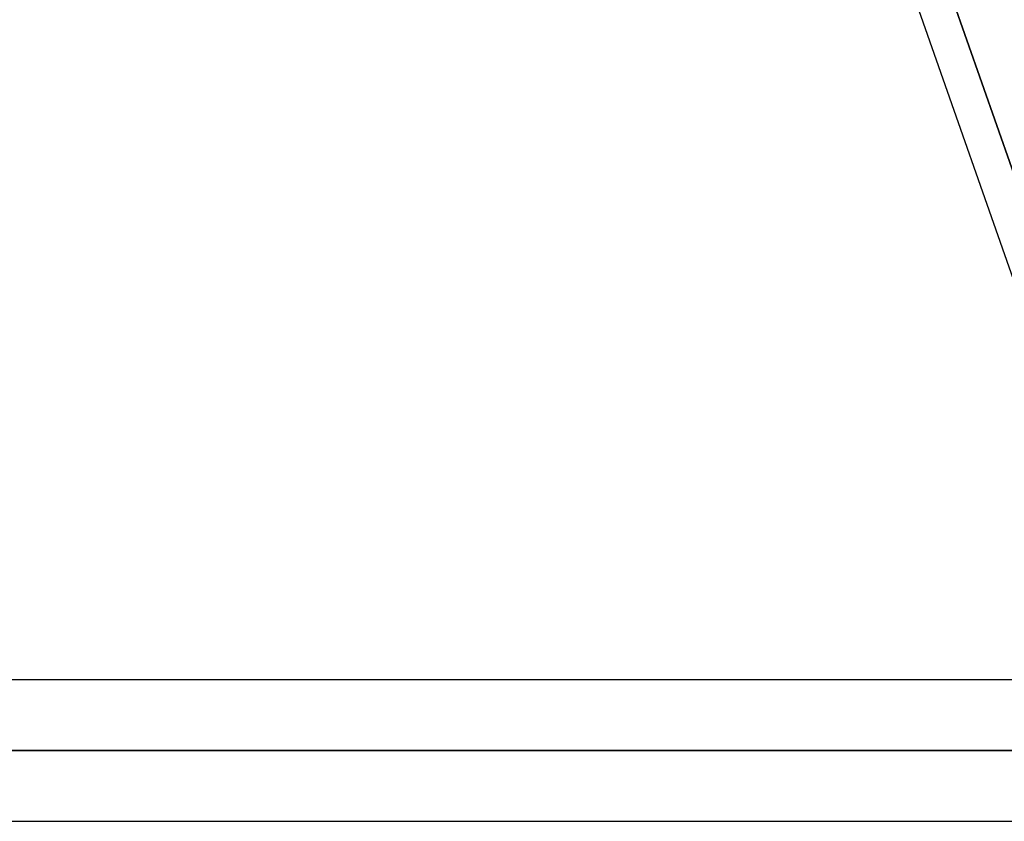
# Model space of a CAD drawing. Header units: millimetres. Extents: x -185 to 185, y -54 to 130.
# Tile 20 of 76: x -56.72 to -47.88, y 49.61 to 56.81. Entities that reach past the tile are written whole.
import ezdxf

# ---------------------------------------------------------------- set-up
doc = ezdxf.new("R2010")
doc.units = ezdxf.units.MM
doc.layers.add('MAIN-1', color=7, linetype='Continuous')
doc.layers.add('MAIN-2', color=7, linetype='Continuous')

msp = doc.modelspace()

# ---------------------------------------------------------------- linework, layer by layer
at = {"layer": 'MAIN-1'}
for p, q in [((-46.5375, 50.8825), (-50.4708, 62.095)), ((91.5814, 50.8825), (-91.5814, 50.8825)), ((92.1236, 50.2475), (-92.1236, 50.2475)), ((-91.6029, 49.6125), (91.603, 49.6125))]:
    msp.add_line(p, q, dxfattribs=at)
at = {"layer": 'MAIN-2'}
for p, q in [((-46.1592, 50.7615), (-50.2568, 62.4423)), ((-50.2568, 62.4423), (-46.1592, 50.7615)), ((-92.1236, 50.2475), (92.1236, 50.2475)), ((91.2729, 50.2475), (-91.2729, 50.2475)), ((-91.2729, 50.2475), (91.2729, 50.2475)), ((-61.849, 50.2475), (-46.2623, 50.2475)), ((-46.2623, 50.2475), (-61.849, 50.2475)), ((-45.2675, 50.2475), (-60.579, 50.2475)), ((-60.579, 50.2475), (-45.2675, 50.2475))]:
    msp.add_line(p, q, dxfattribs=at)

doc.saveas('drawing.dxf')
